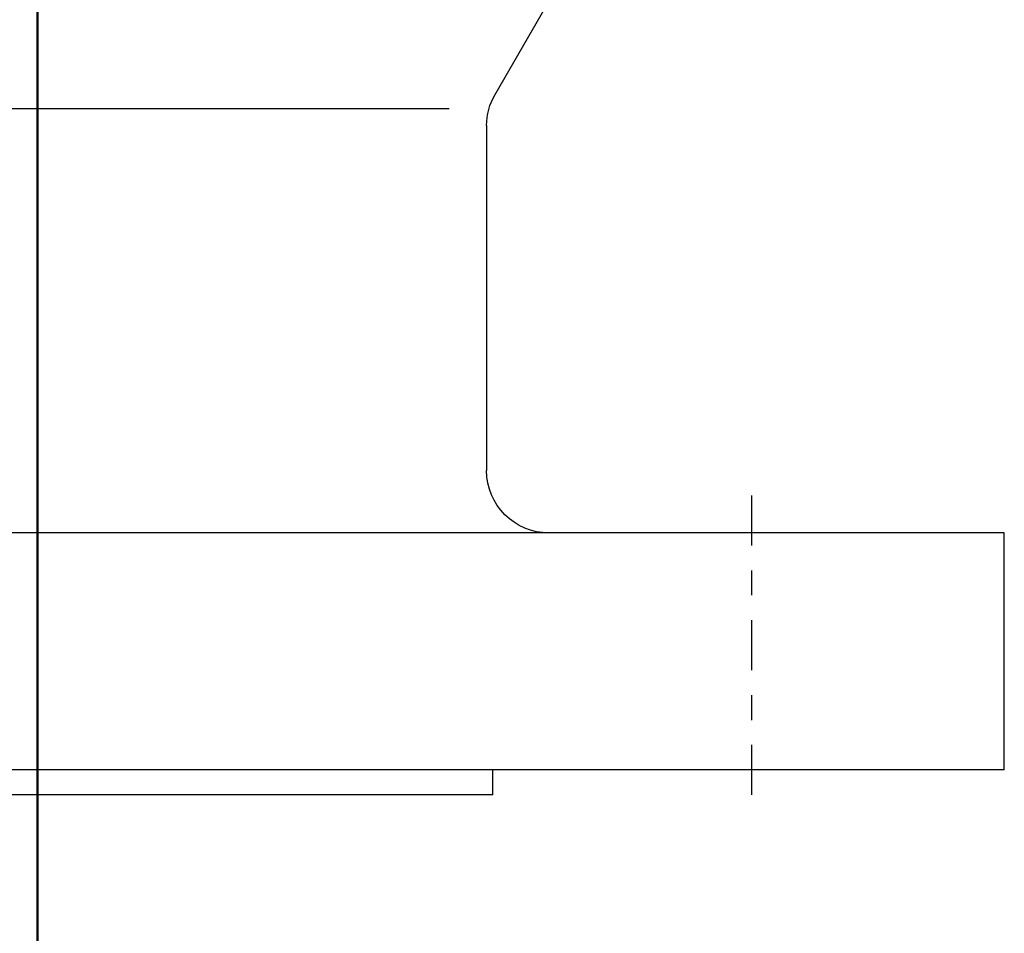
# Model space of a CAD drawing. Extents: x 33706 to 249013, y -74890 to 17912.
# Tile 180 of 256: x 123576.07 to 123580.02, y -22370.79 to -22367.13. Entities that reach past the tile are written whole.
import ezdxf

# ---------------------------------------------------------------- set-up
doc = ezdxf.new("R2010")
doc.units = 0
doc.header["$MEASUREMENT"] = 0
doc.linetypes.add('DASHDOT', pattern=[8.5, 4, -2, 0.5, -2])
for name, color, linetype in [('gaz', 1, 'Continuous'), ('LC-007-002-----0', 1, 'Continuous'), ('LC-010-002-----0', 1, 'Continuous'), ('LC-015-002-----0', 1, 'Continuous')]:
    doc.layers.add(name, color=color, linetype=linetype)
doc.layers.add('inst-gaz-rury', color=50, linetype='Continuous', lineweight=50)

# ---------------------------------------------------------------- blocks, each defined once
blk = doc.blocks.new('kdk dn40 pn50')
at = {"layer": 'LC-007-002-----0'}
for p, q in [((99.5, -77.5), (99.5, 77.5)), ((118.5, -77.5), (118.5, 77.5)), ((120.5, -36.5), (120.5, 36.5)), ((65.5, -33), (65.5, 33)), ((66.84, -36), (94.5, -36)), ((64.34, -36.67), (55.402, -41.83)), ((120.5, -36.5), (118.5, -36.5))]:
    blk.add_line(p, q, dxfattribs=at)
for centre, start, end in [((66.84, -41), 90, 120), ((94.5, -41), 0, 90)]:
    blk.add_arc(centre, 5, start, end, dxfattribs=at)
at = {"layer": 'LC-010-002-----0', "color": 2, "linetype": 'DASHDOT'}
for p, q in [((-120.5, 0), (120.5, 0)), ((120.5, -57.25), (96.5, -57.25))]:
    blk.add_line(p, q, dxfattribs=at)
at = {"layer": 'LC-015-002-----0'}
blk.add_line((118.5, -77.5), (99.5, -77.5), dxfattribs=at)

msp = doc.modelspace()

# ---------------------------------------------------------------- linework, layer by layer
at = {"layer": 'gaz', "linetype": 'Continuous'}
msp.add_line((123576.146, -22382.763), (123576.146, -22352.763), dxfattribs=at)
at = {"layer": 'inst-gaz-rury'}
msp.add_line((123576.146, -22552.763), (123576.146, -22352.763), dxfattribs=at)

# ---------------------------------------------------------------- block references
at = {"layer": 'gaz', "linetype": 'Continuous', "xscale": -0.05, "yscale": 0.05, "rotation": 89.99999999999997}
msp.add_blockref('kdk dn40 pn50', (123576.146, -22364.214), dxfattribs=at)

doc.saveas('drawing.dxf')
